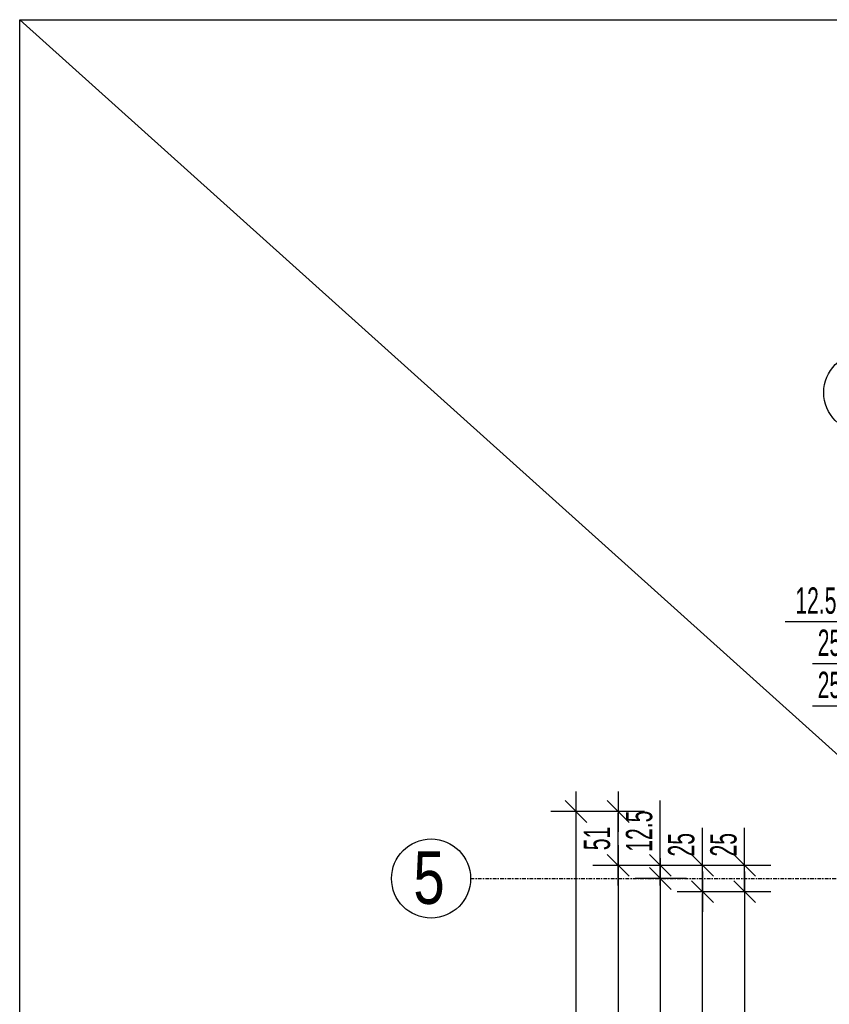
# Model space of a CAD drawing. Header units: millimetres. Extents: x 4959 to 18685, y -2779 to 1721.
# Tile 32 of 41: x 14482 to 15250, y 564 to 1498. Entities that reach past the tile are written whole.
import ezdxf

# ---------------------------------------------------------------- set-up
doc = ezdxf.new("R2010")
doc.units = ezdxf.units.MM
doc.header["$LTSCALE"] = 10
doc.linetypes.add('MO', pattern=[0.7, 0.35, -0.17, 0.01, -0.17])
for name, color, linetype in [('BA_wym', 1, 'Continuous'), ('BD_osm', 1, 'MO'), ('BD_txs', 2, 'Continuous'), ('BD_wic', 1, 'Continuous')]:
    doc.layers.add(name, color=color, linetype=linetype)
doc.styles.add('BIKTS', font='bikromsw.shx', dxfattribs={"width": 0.8})
doc.styles.add('BIKWYM', font='bikromsw.shx', dxfattribs={"width": 0.6})
doc.dimstyles.new('BA_KR_100_cm', dxfattribs={"dimtxt": 25, "dimasz": 1.666667, "dimexe": 24, "dimexo": 0, "dimgap": 0, "dimtad": 0, "dimdec": 1, "dimrnd": 0.5, "dimzin": 9, "dimdsep": 46, "dimtxsty": 'BIKWYM', "dimblk": 'WYM-KR', "dimcen": 0, "dimdle": 20, "dimclrd": 256, "dimclre": 256, "dimclrt": 2, "dimadec": 0, "dimazin": 0, "dimtfac": 0.033333, "dimtdec": 1, "dimtmove": 0, "dimatfit": 3, "dimldrblk": 'WYM-KR', "dimfxl": 25, "dimfxlon": 1, "dimtvp": 0.8, "dimtolj": 1, "dimarcsym": 0})

# ---------------------------------------------------------------- blocks, each defined once
blk = doc.blocks.new('WYM-KR')
at = {"color": 7, "linetype": 'ByBlock'}
blk.add_line((6.24, 6.24), (-6.24, -6.24), dxfattribs=at)
at = {"linetype": 'ByBlock'}
blk.add_line((11.52, 0), (-11.52, 0), dxfattribs=at)
blk = doc.blocks.new('*D529')
at = {"layer": 'BA_wym', "lineweight": -2}
for p, q in [((15269.96, 806.61), (15269.96, 870.61)), ((15294.96, 806.61), (15294.96, 870.61)), ((15268.29, 846.61), (15234.25, 846.61)), ((15269.96, 846.61), (15294.96, 846.61)), ((15296.63, 846.61), (15298.29, 846.61))]:
    blk.add_line(p, q, dxfattribs=at)
at = {"layer": 'Defpoints', "color": 0}
for p in [(15294.96, 846.61), (15269.96, 695.61), (15294.96, 695.61)]:
    blk.add_point(p, dxfattribs=at)
at = {"layer": 'BA_wym', "lineweight": -2, "xscale": 1.666666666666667, "yscale": 1.666666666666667, "zscale": 1.666666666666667}
blk.add_blockref('WYM-KR', (15269.96, 846.61), dxfattribs=at)
at = {"layer": 'BA_wym', "lineweight": -2, "xscale": 1.666666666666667, "yscale": 1.666666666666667, "zscale": 1.666666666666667, "rotation": 180}
blk.add_blockref('WYM-KR', (15294.96, 846.61), dxfattribs=at)
at = {"layer": 'BA_wym', "color": 2, "insert": (15250.44, 866.61), "char_height": 25, "attachment_point": 5, "style": 'BIKWYM'}
blk.add_mtext('\\A1;25', dxfattribs=at)
blk = doc.blocks.new('*D552')
at = {"layer": 'BA_wym', "lineweight": -2}
for p, q in [((15269.96, 846.61), (15269.96, 910.61)), ((15294.96, 846.61), (15294.96, 910.61)), ((15268.29, 886.61), (15234.25, 886.61)), ((15269.96, 886.61), (15294.96, 886.61)), ((15296.63, 886.61), (15298.29, 886.61))]:
    blk.add_line(p, q, dxfattribs=at)
at = {"layer": 'Defpoints', "color": 0}
for p in [(15294.96, 886.61), (15269.96, 695.61), (15294.96, 695.61)]:
    blk.add_point(p, dxfattribs=at)
at = {"layer": 'BA_wym', "lineweight": -2, "xscale": 1.666666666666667, "yscale": 1.666666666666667, "zscale": 1.666666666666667}
blk.add_blockref('WYM-KR', (15269.96, 886.61), dxfattribs=at)
at = {"layer": 'BA_wym', "lineweight": -2, "xscale": 1.666666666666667, "yscale": 1.666666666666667, "zscale": 1.666666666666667, "rotation": 180}
blk.add_blockref('WYM-KR', (15294.96, 886.61), dxfattribs=at)
at = {"layer": 'BA_wym', "color": 2, "insert": (15250.44, 906.61), "char_height": 25, "attachment_point": 5, "style": 'BIKWYM'}
blk.add_mtext('\\A1;25', dxfattribs=at)
blk = doc.blocks.new('*D561')
at = {"layer": 'BA_wym', "lineweight": -2}
for p, q in [((15269.96, 886.61), (15269.96, 950.61)), ((15282.46, 886.61), (15282.46, 950.61)), ((15268.29, 926.61), (15208.53, 926.61)), ((15269.96, 926.61), (15282.46, 926.61)), ((15284.13, 926.61), (15285.79, 926.61))]:
    blk.add_line(p, q, dxfattribs=at)
at = {"layer": 'Defpoints', "color": 0}
for p in [(15282.46, 926.61), (15269.96, 695.61), (15282.46, 695.61)]:
    blk.add_point(p, dxfattribs=at)
at = {"layer": 'BA_wym', "lineweight": -2, "xscale": 1.666666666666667, "yscale": 1.666666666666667, "zscale": 1.666666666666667}
blk.add_blockref('WYM-KR', (15269.96, 926.61), dxfattribs=at)
at = {"layer": 'BA_wym', "lineweight": -2, "xscale": 1.666666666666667, "yscale": 1.666666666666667, "zscale": 1.666666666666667, "rotation": 180}
blk.add_blockref('WYM-KR', (15282.46, 926.61), dxfattribs=at)
at = {"layer": 'BA_wym', "color": 2, "insert": (15237.58, 946.61), "char_height": 25, "attachment_point": 5, "style": 'BIKWYM'}
blk.add_mtext('\\A1;12.5', dxfattribs=at)
blk = doc.blocks.new('*D357')
at = {"layer": 'BA_wym', "lineweight": -2}
for p, q in [((15169.96, 697.28), (15169.96, 731.33)), ((15194.96, 695.61), (15145.96, 695.61)), ((15169.96, 670.61), (15169.96, 695.61)), ((15194.96, 670.61), (15145.96, 670.61)), ((15169.96, 668.95), (15169.96, 667.28))]:
    blk.add_line(p, q, dxfattribs=at)
at = {"layer": 'Defpoints', "color": 0}
for p in [(15169.96, 695.61), (15209.96, 695.61), (15209.96, 670.61)]:
    blk.add_point(p, dxfattribs=at)
at = {"layer": 'BA_wym', "lineweight": -2, "xscale": 1.666666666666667, "yscale": 1.666666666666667, "zscale": 1.666666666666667}
for p, rotation in [((15169.96, 695.61), 270), ((15169.96, 670.61), 90)]:
    blk.add_blockref('WYM-KR', p, dxfattribs=dict(at, rotation=rotation))
at = {"layer": 'BA_wym', "color": 2, "insert": (15149.96, 715.14), "char_height": 25, "attachment_point": 5, "rotation": 90, "style": 'BIKWYM'}
blk.add_mtext('\\A1;25', dxfattribs=at)
blk = doc.blocks.new('*D358')
at = {"layer": 'BA_wym', "lineweight": -2}
for p, q in [((15194.96, 670.61), (15145.96, 670.61)), ((15169.96, 668.95), (15169.96, 384.78)), ((15194.96, 383.11), (15145.96, 383.11))]:
    blk.add_line(p, q, dxfattribs=at)
at = {"layer": 'Defpoints', "color": 0}
for p in [(15209.96, 670.61), (15169.96, 383.11), (15209.96, 383.11)]:
    blk.add_point(p, dxfattribs=at)
at = {"layer": 'BA_wym', "lineweight": -2, "xscale": 1.666666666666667, "yscale": 1.666666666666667, "zscale": 1.666666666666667}
for p, rotation in [((15169.96, 670.61), 90), ((15169.96, 383.11), 270)]:
    blk.add_blockref('WYM-KR', p, dxfattribs=dict(at, rotation=rotation))
at = {"layer": 'BA_wym', "color": 2, "insert": (15149.96, 526.86), "char_height": 25, "attachment_point": 5, "rotation": 90, "style": 'BIKWYM'}
blk.add_mtext('\\A1;287.5', dxfattribs=at)
blk = doc.blocks.new('*D368')
at = {"layer": 'BA_wym', "lineweight": -2}
for p, q in [((15129.96, 697.28), (15129.96, 731.33)), ((15154.96, 695.61), (15105.96, 695.61)), ((15129.96, 670.61), (15129.96, 695.61)), ((15154.96, 670.61), (15105.96, 670.61)), ((15129.96, 668.95), (15129.96, 667.28))]:
    blk.add_line(p, q, dxfattribs=at)
at = {"layer": 'Defpoints', "color": 0}
for p in [(15129.96, 695.61), (15169.96, 695.61), (15169.96, 670.61)]:
    blk.add_point(p, dxfattribs=at)
at = {"layer": 'BA_wym', "lineweight": -2, "xscale": 1.666666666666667, "yscale": 1.666666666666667, "zscale": 1.666666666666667}
for p, rotation in [((15129.96, 695.61), 270), ((15129.96, 670.61), 90)]:
    blk.add_blockref('WYM-KR', p, dxfattribs=dict(at, rotation=rotation))
at = {"layer": 'BA_wym', "color": 2, "insert": (15109.96, 715.14), "char_height": 25, "attachment_point": 5, "rotation": 90, "style": 'BIKWYM'}
blk.add_mtext('\\A1;25', dxfattribs=at)
blk = doc.blocks.new('*D369')
at = {"layer": 'BA_wym', "lineweight": -2}
for p, q in [((15154.96, 670.61), (15105.96, 670.61)), ((15129.96, -247.72), (15129.96, 668.95)), ((15154.96, -249.39), (15105.96, -249.39))]:
    blk.add_line(p, q, dxfattribs=at)
at = {"layer": 'Defpoints', "color": 0}
for p in [(15129.96, 670.61), (15169.96, 670.61), (15169.96, -249.39)]:
    blk.add_point(p, dxfattribs=at)
at = {"layer": 'BA_wym', "lineweight": -2, "xscale": 1.666666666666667, "yscale": 1.666666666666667, "zscale": 1.666666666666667}
for p, rotation in [((15129.96, 670.61), 90), ((15129.96, -249.39), 270)]:
    blk.add_blockref('WYM-KR', p, dxfattribs=dict(at, rotation=rotation))
at = {"layer": 'BA_wym', "color": 2, "insert": (15109.96, 210.61), "char_height": 25, "attachment_point": 5, "rotation": 90, "style": 'BIKWYM'}
blk.add_mtext('\\A1;920', dxfattribs=at)
blk = doc.blocks.new('*D374')
at = {"layer": 'BA_wym', "lineweight": -2}
for p, q in [((15089.96, 697.28), (15089.96, 757.04)), ((15114.96, 695.61), (15065.96, 695.61)), ((15089.96, 683.11), (15089.96, 695.61)), ((15114.96, 683.11), (15065.96, 683.11)), ((15089.96, 681.45), (15089.96, 679.78))]:
    blk.add_line(p, q, dxfattribs=at)
at = {"layer": 'Defpoints', "color": 0}
for p in [(15089.96, 695.61), (15129.96, 695.61), (15129.96, 683.11)]:
    blk.add_point(p, dxfattribs=at)
at = {"layer": 'BA_wym', "lineweight": -2, "xscale": 1.666666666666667, "yscale": 1.666666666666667, "zscale": 1.666666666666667}
for p, rotation in [((15089.96, 695.61), 270), ((15089.96, 683.11), 90)]:
    blk.add_blockref('WYM-KR', p, dxfattribs=dict(at, rotation=rotation))
at = {"layer": 'BA_wym', "color": 2, "insert": (15069.96, 727.99), "char_height": 25, "attachment_point": 5, "rotation": 90, "style": 'BIKWYM'}
blk.add_mtext('\\A1;12.5', dxfattribs=at)
blk = doc.blocks.new('*D375')
at = {"layer": 'BA_wym', "lineweight": -2}
for p, q in [((15114.96, 683.11), (15065.96, 683.11)), ((15089.96, 681.45), (15089.96, -155.22)), ((15114.96, -156.89), (15065.96, -156.89))]:
    blk.add_line(p, q, dxfattribs=at)
at = {"layer": 'Defpoints', "color": 0}
for p in [(15129.96, 683.11), (15089.96, -156.89), (15129.96, -156.89)]:
    blk.add_point(p, dxfattribs=at)
at = {"layer": 'BA_wym', "lineweight": -2, "xscale": 1.666666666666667, "yscale": 1.666666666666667, "zscale": 1.666666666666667}
for p, rotation in [((15089.96, 683.11), 90), ((15089.96, -156.89), 270)]:
    blk.add_blockref('WYM-KR', p, dxfattribs=dict(at, rotation=rotation))
at = {"layer": 'BA_wym', "color": 2, "insert": (15069.96, 263.11), "char_height": 25, "attachment_point": 5, "rotation": 90, "style": 'BIKWYM'}
blk.add_mtext('\\A1;840', dxfattribs=at)
blk = doc.blocks.new('*D380')
at = {"layer": 'BA_wym', "lineweight": -2}
for p, q in [((15074.96, 746.61), (15025.96, 746.61)), ((15049.96, 697.28), (15049.96, 744.95)), ((15074.96, 695.61), (15025.96, 695.61))]:
    blk.add_line(p, q, dxfattribs=at)
at = {"layer": 'Defpoints', "color": 0}
for p in [(15049.96, 746.61), (15089.96, 746.61), (15089.96, 695.61)]:
    blk.add_point(p, dxfattribs=at)
at = {"layer": 'BA_wym', "lineweight": -2, "xscale": 1.666666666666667, "yscale": 1.666666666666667, "zscale": 1.666666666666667}
for p, rotation in [((15049.96, 746.61), 90), ((15049.96, 695.61), 270)]:
    blk.add_blockref('WYM-KR', p, dxfattribs=dict(at, rotation=rotation))
at = {"layer": 'BA_wym', "color": 2, "insert": (15029.96, 721.11), "char_height": 25, "attachment_point": 5, "rotation": 90, "style": 'BIKWYM'}
blk.add_mtext('\\A1;51', dxfattribs=at)
blk = doc.blocks.new('*D381')
at = {"layer": 'BA_wym', "lineweight": -2}
for p, q in [((15074.96, 695.61), (15025.96, 695.61)), ((15049.96, 693.95), (15049.96, -1127.72)), ((15074.96, -1129.39), (15025.96, -1129.39))]:
    blk.add_line(p, q, dxfattribs=at)
at = {"layer": 'Defpoints', "color": 0}
for p in [(15089.96, 695.61), (15049.96, -1129.39), (15089.96, -1129.39)]:
    blk.add_point(p, dxfattribs=at)
at = {"layer": 'BA_wym', "lineweight": -2, "xscale": 1.666666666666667, "yscale": 1.666666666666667, "zscale": 1.666666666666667}
for p, rotation in [((15049.96, 695.61), 90), ((15049.96, -1129.39), 270)]:
    blk.add_blockref('WYM-KR', p, dxfattribs=dict(at, rotation=rotation))
at = {"layer": 'BA_wym', "color": 2, "insert": (15029.96, -216.89), "char_height": 25, "attachment_point": 5, "rotation": 90, "style": 'BIKWYM'}
blk.add_mtext('\\A1;1825', dxfattribs=at)
blk = doc.blocks.new('*D383')
at = {"layer": 'BA_wym', "lineweight": -2}
for p, q in [((15034.96, 746.61), (14985.96, 746.61)), ((15009.96, 744.95), (15009.96, -1298.72)), ((15034.96, -1300.39), (14985.96, -1300.39))]:
    blk.add_line(p, q, dxfattribs=at)
at = {"layer": 'Defpoints', "color": 0}
for p in [(15049.96, 746.61), (15009.96, -1300.39), (15049.96, -1300.39)]:
    blk.add_point(p, dxfattribs=at)
at = {"layer": 'BA_wym', "lineweight": -2, "xscale": 1.666666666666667, "yscale": 1.666666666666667, "zscale": 1.666666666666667}
for p, rotation in [((15009.96, 746.61), 90), ((15009.96, -1300.39), 270)]:
    blk.add_blockref('WYM-KR', p, dxfattribs=dict(at, rotation=rotation))
at = {"layer": 'BA_wym', "color": 2, "insert": (14989.96, -276.89), "char_height": 25, "attachment_point": 5, "rotation": 90, "style": 'BIKWYM'}
blk.add_mtext('\\A1;2047', dxfattribs=at)

msp = doc.modelspace()

# ---------------------------------------------------------------- linework, layer by layer
at = {"layer": 'BD_osm'}
msp.add_lwpolyline([(14909.96, 683.11), (18234.96, 683.11)], dxfattribs=at)
at = {"layer": 'BD_wic', "color": 5}
msp.add_line((18684.72, -2278.36), (14482.16, 1497.78), dxfattribs=at)
msp.add_lwpolyline([(14482.16, 1497.78), (18684.72, 1497.78), (18684.72, -2278.36), (14482.16, -2278.36)], close=True, dxfattribs=at)
at = {"layer": 'BD_wic'}
for centre in [(15282.46, 1144.11), (14872.46, 683.11)]:
    msp.add_circle(centre, 37.5, dxfattribs=at)

# ---------------------------------------------------------------- texts
at = {"layer": 'BD_txs', "style": 'BIKTS', "width": 0.8}
msp.add_text('5', height=50, dxfattribs=at).set_placement((14855.65, 659.05))

# ---------------------------------------------------------------- dimensions: what is measured, and where the dimension line sits
at = {"layer": 'BA_wym'}
for base, p2, picture, middle in [((15282.46, 926.61), (15282.46, 695.61), '*D561', (15237.58, 926.61)), ((15294.96, 886.61), (15294.96, 695.61), '*D552', (15250.44, 886.61)), ((15294.96, 846.61), (15294.96, 695.61), '*D529', (15250.44, 846.61))]:
    dim = msp.add_linear_dim(base=base, p1=(15269.96, 695.61), p2=p2, dimstyle='BA_KR_100_cm', override={"dimatfit": 1, "dimfxl": 40}, dxfattribs=at)
    dim.commit()
    dim.dimension.update_dxf_attribs({"geometry": picture, "text_midpoint": middle, "dimtype": 160})
for base, p1, p2, picture, middle in [((15009.96, -1300.39), (15049.96, 746.61), (15049.96, -1300.39), '*D383', (14989.96, -276.89)), ((15049.96, 746.61), (15089.96, 695.61), (15089.96, 746.61), '*D380', (15029.96, 721.11)), ((15089.96, 695.61), (15129.96, 683.11), (15129.96, 695.61), '*D374', (15069.96, 727.99)), ((15129.96, 695.61), (15169.96, 670.61), (15169.96, 695.61), '*D368', (15109.96, 715.14)), ((15169.96, 695.61), (15209.96, 670.61), (15209.96, 695.61), '*D357', (15149.96, 715.14)), ((15049.96, -1129.39), (15089.96, 695.61), (15089.96, -1129.39), '*D381', (15029.96, -216.89)), ((15089.96, -156.89), (15129.96, 683.11), (15129.96, -156.89), '*D375', (15069.96, 263.11)), ((15129.96, 670.61), (15169.96, -249.39), (15169.96, 670.61), '*D369', (15109.96, 210.61)), ((15169.96, 383.11), (15209.96, 670.61), (15209.96, 383.11), '*D358', (15149.96, 526.86))]:
    dim = msp.add_linear_dim(base=base, p1=p1, p2=p2, angle=90, dimstyle='BA_KR_100_cm', override={"dimatfit": 1}, dxfattribs=at)
    dim.commit()
    dim.dimension.update_dxf_attribs({"geometry": picture, "text_midpoint": middle})

doc.saveas('drawing.dxf')
